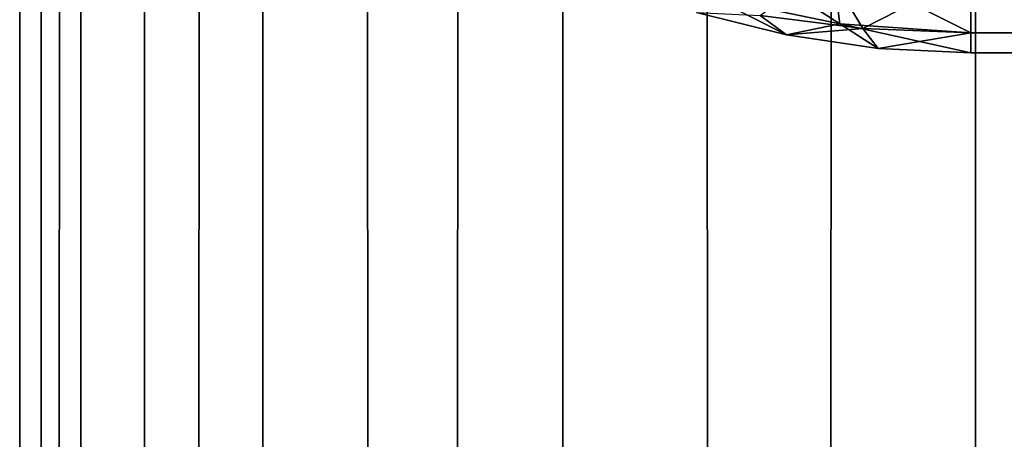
# Model space of a CAD drawing. Extents: x -265 to 265, y 0 to 1307.
# Tile 229 of 256: x -265 to -262.93, y 844.187 to 845.07. Entities that reach past the tile are written whole.
import ezdxf

# ---------------------------------------------------------------- set-up
doc = ezdxf.new("R2010")
doc.units = 0
doc.header["$LTSCALE"] = 65.185185
for name, color, linetype in [('150', 7, 'CONTINUOUS'), ('151', 7, 'CONTINUOUS'), ('152', 7, 'CONTINUOUS'), ('159', 7, 'CONTINUOUS'), ('167', 7, 'CONTINUOUS'), ('169', 7, 'CONTINUOUS'), ('3', 7, 'CONTINUOUS'), ('4', 7, 'CONTINUOUS')]:
    doc.layers.add(name, color=color, linetype=linetype)

msp = doc.modelspace()

# ---------------------------------------------------------------- linework, layer by layer
at = {"layer": '150', "color": 7, "linetype": 'CONTINUOUS'}
for points in [[(263, 845.0426, 16.3217), (-263, 845.1677, 15.9638), (263, 845.1685, 15.9621), (263, 845.0426, 16.3217)], [(-263, 845.0422, 16.3236), (-263, 845.1677, 15.9638), (263, 845.0426, 16.3217), (-263, 845.0422, 16.3236)], [(263, 845, 16.7), (-263, 845.0422, 16.3236), (263, 845.0426, 16.3217), (263, 845, 16.7)], [(-263, 845, 16.7), (-263, 845.0422, 16.3236), (263, 845, 16.7), (-263, 845, 16.7)]]:
    msp.add_3dface(points, dxfattribs=at)
at = {"layer": '151', "color": 7, "linetype": 'CONTINUOUS'}
for points in [[(-263, 845, 16.7), (263, 845, 16.7), (-263, 845, 23.3), (-263, 845, 16.7)], [(-263, 845, 23.3), (263, 845, 16.7), (263, 845, 23.3), (-263, 845, 23.3)]]:
    msp.add_3dface(points, dxfattribs=at)
at = {"layer": '152', "color": 7, "linetype": 'CONTINUOUS'}
for points in [[(-263, 845.1685, 24.0379), (-263, 845.0426, 23.6783), (263, 845.1677, 24.0362), (-263, 845.1685, 24.0379)], [(263, 845.1677, 24.0362), (-263, 845.0426, 23.6783), (263, 845.0422, 23.6764), (263, 845.1677, 24.0362)], [(-263, 845.0426, 23.6783), (-263, 845, 23.3), (263, 845.0422, 23.6764), (-263, 845.0426, 23.6783)], [(-263, 845, 23.3), (263, 845, 23.3), (263, 845.0422, 23.6764), (-263, 845, 23.3)]]:
    msp.add_3dface(points, dxfattribs=at)
at = {"layer": '159', "color": 7, "linetype": 'CONTINUOUS'}
for points in [[(-263.5768, 845.085, 16.7127), (-263.3875, 845.0379, 16.7057), (-263.5768, 845.085, 23.2873), (-263.5768, 845.085, 16.7127)], [(-263.5768, 845.085, 23.2873), (-263.3875, 845.0379, 16.7057), (-263.3875, 845.0379, 23.2943), (-263.5768, 845.085, 23.2873)], [(-263.3875, 845.0379, 16.7057), (-263.1946, 845.0095, 16.7014), (-263.3875, 845.0379, 23.2943), (-263.3875, 845.0379, 16.7057)], [(-263.3875, 845.0379, 23.2943), (-263.1946, 845.0095, 16.7014), (-263.1946, 845.0095, 23.2986), (-263.3875, 845.0379, 23.2943)], [(-263, 845, 16.7), (-263, 845, 23.3), (-263.1946, 845.0095, 23.2986), (-263, 845, 16.7)], [(-263.1946, 845.0095, 16.7014), (-263, 845, 16.7), (-263.1946, 845.0095, 23.2986), (-263.1946, 845.0095, 16.7014)]]:
    msp.add_3dface(points, dxfattribs=at)
at = {"layer": '167', "color": 7, "linetype": 'CONTINUOUS'}
for points in [[(-263.4428, 845.0786, 16.3983), (-263.3046, 845.1807, 15.993), (-263.227, 845.0515, 16.3426), (-263.4428, 845.0786, 16.3983)], [(-263.3046, 845.1807, 15.993), (-263, 845.1677, 15.9638), (-263.227, 845.0515, 16.3426), (-263.3046, 845.1807, 15.993)], [(-263, 845.1677, 15.9638), (-263, 845.0422, 16.3236), (-263.227, 845.0515, 16.3426), (-263, 845.1677, 15.9638)], [(-263.3875, 845.0379, 16.7057), (-263.5768, 845.085, 16.7127), (-263.4428, 845.0786, 16.3983), (-263.3875, 845.0379, 16.7057)], [(-263.3875, 845.0379, 16.7057), (-263.4428, 845.0786, 16.3983), (-263.227, 845.0515, 16.3426), (-263.3875, 845.0379, 16.7057)], [(-263.1946, 845.0095, 16.7014), (-263.3875, 845.0379, 16.7057), (-263.227, 845.0515, 16.3426), (-263.1946, 845.0095, 16.7014)], [(-263, 845.0422, 16.3236), (-263.1946, 845.0095, 16.7014), (-263.227, 845.0515, 16.3426), (-263, 845.0422, 16.3236)], [(-263, 845.0422, 16.3236), (-263, 845, 16.7), (-263.1946, 845.0095, 16.7014), (-263, 845.0422, 16.3236)]]:
    msp.add_3dface(points, dxfattribs=at)
at = {"layer": '169', "color": 7, "linetype": 'CONTINUOUS'}
for points in [[(-263.5435, 845.1176, 23.6599), (-263.2755, 845.0616, 23.6736), (-263.5741, 845.2532, 24.0119), (-263.5435, 845.1176, 23.6599)], [(-263.5741, 845.2532, 24.0119), (-263.2755, 845.0616, 23.6736), (-263.2922, 845.19, 24.0312), (-263.5741, 845.2532, 24.0119)], [(-263, 845.0426, 23.6783), (-263, 845.1685, 24.0379), (-263.2922, 845.19, 24.0312), (-263, 845.0426, 23.6783)], [(-263.2755, 845.0616, 23.6736), (-263, 845.0426, 23.6783), (-263.2922, 845.19, 24.0312), (-263.2755, 845.0616, 23.6736)], [(-263.5768, 845.085, 23.2873), (-263.3875, 845.0379, 23.2943), (-263.5435, 845.1176, 23.6599), (-263.5768, 845.085, 23.2873)], [(-263.5435, 845.1176, 23.6599), (-263.3875, 845.0379, 23.2943), (-263.2755, 845.0616, 23.6736), (-263.5435, 845.1176, 23.6599)], [(-263.3875, 845.0379, 23.2943), (-263.1946, 845.0095, 23.2986), (-263.2755, 845.0616, 23.6736), (-263.3875, 845.0379, 23.2943)], [(-263, 845, 23.3), (-263, 845.0426, 23.6783), (-263.2755, 845.0616, 23.6736), (-263, 845, 23.3)], [(-263.1946, 845.0095, 23.2986), (-263, 845, 23.3), (-263.2755, 845.0616, 23.6736), (-263.1946, 845.0095, 23.2986)]]:
    msp.add_3dface(points, dxfattribs=at)
at = {"layer": '3', "color": 7, "linetype": 'CONTINUOUS'}
for points in [[(-265, 1), (-264.8717, 1, 1.9579), (-265, 1299), (-265, 1)], [(-265, 1299), (-264.8717, 1, 1.9579), (-264.8717, 1299, 1.9579), (-265, 1299)], [(-264.8717, 1, 1.9579), (-264.4889, 1, 3.8823), (-264.8717, 1299, 1.9579), (-264.8717, 1, 1.9579)], [(-264.8717, 1299, 1.9579), (-264.4889, 1, 3.8823), (-264.4889, 1299, 3.8823), (-264.8717, 1299, 1.9579)], [(-264.4889, 1, 3.8823), (-263.8582, 1, 5.7403), (-264.4889, 1299, 3.8823), (-264.4889, 1, 3.8823)], [(-264.4889, 1299, 3.8823), (-263.8582, 1, 5.7403), (-263.8582, 1299, 5.7403), (-264.4889, 1299, 3.8823)], [(-263.8582, 1, 5.7403), (-262.9904, 1, 7.5), (-263.8582, 1299, 5.7403), (-263.8582, 1, 5.7403)], [(-263.8582, 1299, 5.7403), (-262.9904, 1, 7.5), (-262.9904, 1299, 7.5), (-263.8582, 1299, 5.7403)], [(-262.9904, 1, 7.5), (-261.9003, 1, 9.1314), (-262.9904, 1299, 7.5), (-262.9904, 1, 7.5)], [(-262.9904, 1299, 7.5), (-261.9003, 1, 9.1314), (-261.9003, 1299, 9.1314), (-262.9904, 1299, 7.5)]]:
    msp.add_3dface(points, dxfattribs=at)
at = {"layer": '4', "color": 7, "linetype": 'CONTINUOUS'}
for points in [[(-265, 1), (-265, 1299), (-264.8717, 1299, -1.9579), (-265, 1)], [(-264.8717, 1, -1.9579), (-265, 1), (-264.8717, 1299, -1.9579), (-264.8717, 1, -1.9579)], [(-264.4889, 1, -3.8823), (-264.8717, 1, -1.9579), (-264.4889, 1299, -3.8823), (-264.4889, 1, -3.8823)], [(-264.4889, 1299, -3.8823), (-264.8717, 1, -1.9579), (-264.8717, 1299, -1.9579), (-264.4889, 1299, -3.8823)], [(-263.8582, 1, -5.7403), (-264.4889, 1, -3.8823), (-263.8582, 1299, -5.7403), (-263.8582, 1, -5.7403)], [(-263.8582, 1299, -5.7403), (-264.4889, 1, -3.8823), (-264.4889, 1299, -3.8823), (-263.8582, 1299, -5.7403)], [(-262.9904, 1, -7.5), (-263.8582, 1, -5.7403), (-262.9904, 1299, -7.5), (-262.9904, 1, -7.5)], [(-262.9904, 1299, -7.5), (-263.8582, 1, -5.7403), (-263.8582, 1299, -5.7403), (-262.9904, 1299, -7.5)], [(-261.9003, 1, -9.1314), (-262.9904, 1, -7.5), (-261.9003, 1299, -9.1314), (-261.9003, 1, -9.1314)], [(-261.9003, 1299, -9.1314), (-262.9904, 1, -7.5), (-262.9904, 1299, -7.5), (-261.9003, 1299, -9.1314)]]:
    msp.add_3dface(points, dxfattribs=at)

doc.saveas('drawing.dxf')
